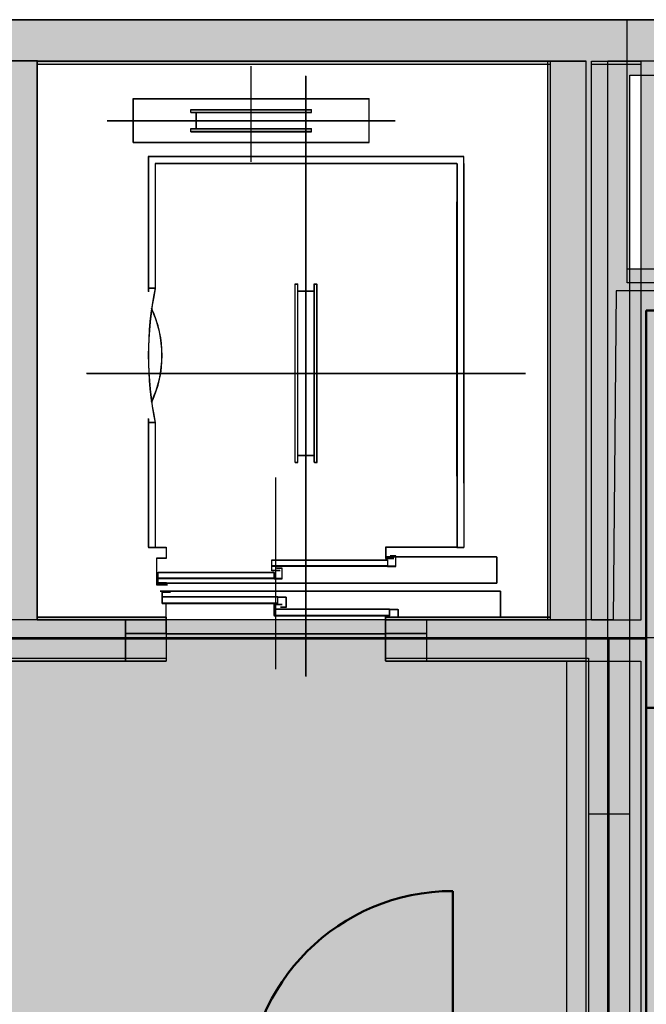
# Model space of a CAD drawing. Header units: metres. Extents: x -1 to 430, y -6 to 31.
# Tile 148 of 154: x 419.07 to 421.36, y 24.64 to 28.23. Entities that reach past the tile are written whole.
import ezdxf

# ---------------------------------------------------------------- set-up
doc = ezdxf.new("R2010")
doc.units = ezdxf.units.M
doc.linetypes.add('CONTINUA', pattern=[0])
for name, color, linetype, lineweight in [('3D P1 MURS EXISTENTS', 7, 'CONTINUA', 25), ('3D P2 MURS', 7, 'CONTINUA', 25), ('3D PA MURS', 7, 'CONTINUA', 25), ('3D PB MURS', 7, 'CONTINUA', 25), ('3D PB PILAR', 7, 'CONTINUA', 25), ('3D PS-1 MUR', 7, 'CONTINUA', 25), ('3D PS-2 MUR', 7, 'CONTINUA', 25), ('3D PS-2 MUR NOUS', 7, 'CONTINUA', 25), ('P1 CONSTRUÏDES REAL D´ACTUACIÓ', 7, 'CONTINUA', 25), ('P1 ESCALES 2D', 7, 'CONTINUA', 25), ('P2 CONSTRUÏDES REAL D´ACTUACIÓ', 7, 'CONTINUA', 25), ('P2 ESCALES 2D', 7, 'CONTINUA', 25), ('PA CONSTRUÏDES REAL', 7, 'CONTINUA', 25), ('PA ESCALES 2D', 7, 'CONTINUA', 25), ('PB CONSTRUÏDES REAL D´ACTUACIÓ', 7, 'CONTINUA', 25), ('PB ESCALES 2D', 7, 'CONTINUA', 25), ('PS-1 ESCALES 2D', 7, 'CONTINUA', 25), ('PS-2 CONSTRUÏDES REAL D´ACTUACIÓ', 7, 'CONTINUA', 25), ('PS-2 ESCALES 2D', 7, 'CONTINUA', 25)]:
    doc.layers.add(name, color=color, linetype=linetype, lineweight=lineweight)

msp = doc.modelspace()

# ---------------------------------------------------------------- hatches: boundary and pattern name
at = {"layer": '3D P1 MURS EXISTENTS', "linetype": 'CONTINUA', "lineweight": 18, "true_color": 0xa0a0a0, "transparency": 33554687}
for points in [[(426.8464, 28.2282), (401.2904, 28.2282), (401.2607, 28.0782), (426.8153, 28.0782)], [(419.137, 26.0395), (419.137, 28.0782), (418.987, 28.0782), (418.987, 26.0395)], [(421.157, 26.0395), (421.157, 28.0782), (421.007, 28.0782), (421.007, 26.0395)], [(421.507, 23.7407), (421.507, 28.0782), (421.337, 28.0782), (421.337, 23.7407)], [(418.507, 25.8895), (419.607, 25.8895), (419.607, 26.0395), (418.507, 26.0395)], [(420.407, 25.8895), (421.337, 25.8895), (421.337, 26.0395), (420.407, 26.0395)]]:
    msp.add_hatch(color=253, dxfattribs=at).paths.add_polyline_path(points)
at = {"layer": '3D P2 MURS', "linetype": 'CONTINUA', "lineweight": 18, "true_color": 0xa0a0a0, "transparency": 33554687}
for points in [[(426.8464, 28.2282), (401.2904, 28.2282), (401.2587, 28.0682), (415.7808, 28.0682), (415.7808, 28.0683), (415.9308, 28.0683), (415.9308, 28.0682), (426.8132, 28.0682)], [(419.137, 26.0395), (419.137, 28.0682), (418.987, 28.0682), (418.987, 26.0395)], [(421.157, 26.0395), (421.157, 28.0682), (421.007, 28.0682), (421.007, 26.0395)], [(421.507, 24.2048), (421.507, 28.0682), (421.337, 28.0682), (421.337, 24.2048)], [(418.657, 25.8895), (419.457, 25.8895), (419.457, 26.0395), (418.657, 26.0395)], [(420.557, 25.8895), (421.337, 25.8895), (421.337, 26.0395), (420.557, 26.0395)]]:
    msp.add_hatch(color=253, dxfattribs=at).paths.add_polyline_path(points)
at = {"layer": '3D PA MURS', "linetype": 'CONTINUA', "lineweight": 18, "true_color": 0xa0a0a0, "transparency": 33554687}
for points in [[(421.287, 28.2301), (416.9247, 28.2301), (416.9247, 28.0801), (421.287, 28.0801)], [(419.1374, 26.0396), (419.1374, 28.0801), (418.9874, 28.0801), (418.9874, 26.0396)], [(421.287, 27.2696), (421.287, 28.0801), (421.137, 28.0801), (421.137, 27.2696)], [(421.4799, 27.2696), (421.1367, 27.2696), (421.1367, 27.1696), (421.4799, 27.1696)], [(421.357, 24.1695), (421.357, 27.1696), (421.137, 27.1696), (421.137, 24.1695)], [(418.5069, 25.8896), (419.6069, 25.8896), (419.6069, 26.0396), (418.5069, 26.0396)], [(420.4069, 25.8896), (421.137, 25.8896), (421.137, 26.0396), (420.4069, 26.0396)]]:
    msp.add_hatch(color=253, dxfattribs=at).paths.add_polyline_path(points)
at = {"layer": '3D PB MURS', "linetype": 'CONTINUA', "lineweight": 18, "true_color": 0xa0a0a0, "transparency": 33554687}
for points in [[(421.2867, 28.2282), (407.2764, 28.2282), (407.2764, 28.0782), (408.7793, 28.0782), (408.7793, 28.0801), (408.8793, 28.0801), (408.8793, 28.0782), (421.2867, 28.0782)], [(419.137, 26.04), (419.137, 28.0782), (418.987, 28.0782), (418.987, 26.04)], [(421.2867, 27.3196), (421.2867, 28.0782), (421.1367, 28.0782), (421.1367, 27.3196)], [(426.6581, 27.3196), (421.1367, 27.3196), (421.1367, 27.1708), (421.3564, 27.1708), (421.3564, 27.1696), (426.627, 27.1696)], [(421.3564, 24.2035), (421.3564, 27.1708), (421.1364, 27.1708), (421.1364, 24.2035)], [(418.5064, 25.8908), (419.6064, 25.8908), (419.6064, 26.0408), (419.137, 26.0408), (419.137, 26.04), (418.987, 26.04), (418.987, 26.0408), (418.5064, 26.0408)], [(420.4064, 26.0408), (420.4064, 25.8908), (421.1364, 25.8908), (421.1364, 26.0408)]]:
    msp.add_hatch(color=253, dxfattribs=at).paths.add_polyline_path(points)
at = {"layer": '3D PS-1 MUR', "linetype": 'CONTINUA', "lineweight": 18, "true_color": 0xa0a0a0, "transparency": 33554687}
for points in [[(426.8459, 28.2297), (403.2586, 28.2297), (403.2586, 28.0797), (426.8148, 28.0797)], [(419.1374, 26.0407), (419.1374, 28.0797), (418.9874, 28.0797), (418.9874, 26.0407)], [(421.2167, 26.0407), (421.2167, 28.0797), (420.9967, 28.0797), (420.9967, 26.0407)], [(418.6559, 25.8907), (419.4584, 25.8907), (419.4584, 26.0407), (418.6559, 26.0407)], [(420.5565, 25.8907), (421.2167, 25.8907), (421.2167, 26.0407), (420.5565, 26.0407)], [(421.2167, 24.3007), (421.2167, 25.8907), (421.0667, 25.8907), (421.0667, 24.3007)]]:
    msp.add_hatch(color=253, dxfattribs=at).paths.add_polyline_path(points)
at = {"layer": '3D PS-2 MUR', "linetype": 'CONTINUA', "lineweight": 18, "true_color": 0xa0a0a0, "transparency": 33554687}
for points in [[(421.0064, 28.2283), (400.7785, 28.2283), (400.7785, 28.0783), (412.4664, 28.0783), (412.4664, 28.0801), (412.6164, 28.0801), (412.6164, 28.0783), (421.0064, 28.0783)], [(426.8439, 28.2282), (421.0064, 28.2282), (421.0064, 28.0282), (426.8025, 28.0282)], [(419.1374, 26.05), (419.1374, 28.0783), (418.9874, 28.0783), (418.9874, 26.05)], [(421.2964, 25.9), (421.2964, 28.0282), (421.0064, 28.0282), (421.0064, 25.9)], [(418.5064, 25.9), (419.6064, 25.9), (419.6064, 26.05), (418.5064, 26.05)], [(420.4064, 25.9), (421.0064, 25.9), (421.0064, 26.05), (420.4064, 26.05)], [(421.2964, 25.3307), (421.2964, 25.9), (421.1464, 25.9), (421.1464, 25.3307)]]:
    msp.add_hatch(color=253, dxfattribs=at).paths.add_polyline_path(points)
at = {"layer": '3D PS-2 MUR NOUS', "linetype": 'CONTINUA', "lineweight": 18, "transparency": 33554687}
msp.add_hatch(color=220, dxfattribs=at).paths.add_polyline_path([(421.2964, 24.4607), (421.2964, 25.3307), (421.1464, 25.3307), (421.1464, 24.4607)])
at = {"layer": 'P1 CONSTRUÏDES REAL D´ACTUACIÓ', "linetype": 'CONTINUA', "lineweight": 25, "true_color": 0x057044, "transparency": 33554687}
h = msp.add_hatch(color=116, dxfattribs=at)
h.paths.add_polyline_path([(421.4193, 25.975), (417.0052, 25.975), (417.0052, 28.2282), (410.7422, 28.2282), (410.7422, 28.0315), (408.9322, 28.0315), (408.9322, 27.6815), (406.0222, 27.6815), (406.0222, 27.8415), (405.6622, 27.8415), (405.6631, 28.0024), (404.3859, 28.0024), (404.3859, 28.2282), (400.7297, 28.2282), (397.681, 12.8406), (424.2907, 12.8406), (427.4796, 28.2282), (421.4193, 28.2282)])
h.paths.add_polyline_path([(416.467, 23.4895), (416.467, 22.1195), (415.6377, 22.1195), (414.1586, 21.5474), (413.399, 21.3696), (412.607, 21.3089), (411.1937, 20.8688), (410.3996, 20.8008), (409.6888, 21.2752), (409.6888, 22.1563), (409.3435, 22.4083), (408.4375, 22.9823), (407.6235, 23.3095), (407.6235, 24.1997), (410.8405, 24.1997), (410.8405, 24.2395), (417.4146, 24.2395), (417.4146, 23.4895)], flags=16)
h.paths.add_polyline_path([(406.1297, 24.2104), (406.1297, 23.476), (404.3723, 23.476), (404.3723, 24.2104)], flags=16)
at = {"layer": 'P2 CONSTRUÏDES REAL D´ACTUACIÓ', "linetype": 'CONTINUA', "lineweight": 25, "true_color": 0x057044, "transparency": 33554687}
h = msp.add_hatch(color=116, dxfattribs=at)
h.paths.add_polyline_path([(421.4193, 25.975), (417.0052, 25.975), (417.0052, 27.7274), (415.8448, 27.7274), (415.8448, 28.2282), (410.7422, 28.2282), (410.7422, 28.0315), (408.9322, 28.0315), (408.9322, 27.6815), (406.0222, 27.6815), (406.0222, 27.8415), (405.6622, 27.8415), (405.6631, 28.0024), (404.3859, 28.0024), (404.3859, 28.2282), (400.7297, 28.2282), (397.681, 12.8406), (424.2907, 12.8406), (427.4796, 28.2282), (421.4193, 28.2282)])
h.paths.add_polyline_path([(415.6377, 22.1195), (414.1586, 21.5474), (413.399, 21.3696), (412.607, 21.3089), (411.1937, 20.8688), (410.3996, 20.8008), (409.6888, 21.2752), (409.6888, 22.1563), (409.3435, 22.4083), (408.4375, 22.9823), (407.6235, 23.3095), (407.6235, 24.1997), (410.8405, 24.1997), (410.8405, 24.2395), (417.4146, 24.2395), (417.4146, 23.4895), (416.9678, 23.4895), (416.9678, 22.1195)], flags=16)
h.paths.add_polyline_path([(406.1297, 24.2104), (406.1297, 23.476), (404.3723, 23.476), (404.3723, 24.2104)], flags=16)
at = {"layer": 'PA CONSTRUÏDES REAL', "linetype": 'CONTINUA', "lineweight": 25, "transparency": 33554585}
h = msp.add_hatch(color=7, dxfattribs=at)
h.set_gradient(color1=(5, 112, 68), color2=(5, 112, 68), one_color=1, name='INVSPHERICAL')
h.paths.add_polyline_path([(416.9959, 28.2301), (408.8259, 28.2301), (408.8259, 27.7401), (405.7159, 27.7401), (405.7159, 28.2301), (401.3987, 28.2282), (401.4087, 23.5864), (404.4673, 23.5691), (404.4673, 24.2991), (410.0419, 24.2681), (410.0419, 22.0781), (406.8719, 22.0781), (406.8719, 17.4796), (405.6571, 17.4796), (405.657, 12.8406), (421.3098, 12.8406), (421.3098, 14.496), (421.357, 14.496), (421.357, 25.9701), (416.9959, 25.9701)], flags=0)
at = {"layer": 'PB CONSTRUÏDES REAL D´ACTUACIÓ', "linetype": 'CONTINUA', "lineweight": 25, "transparency": 33554585}
h = msp.add_hatch(color=7, dxfattribs=at)
h.set_gradient(color1=(5, 112, 68), color2=(5, 112, 68), one_color=1, name='INVSPHERICAL')
h.paths.add_polyline_path([(427.0726, 27.2446), (426.6426, 27.2446), (421.2472, 27.2408), (421.2364, 26.0408), (417.0014, 26.0408), (416.9976, 27.7386), (415.8542, 27.7386), (415.8542, 28.2208), (408.8273, 28.2208), (408.8273, 27.7843), (407.3211, 27.7843), (407.3211, 28.2208), (401.4064, 28.2208), (401.3979, 22.0852), (403.3079, 22.0852), (403.3075, 22.0208), (406.1395, 22.0208), (406.1344, 23.4771), (404.3844, 23.4771), (404.3844, 24.3171), (411.161, 24.2665), (411.161, 12.8406), (417.741, 12.8406), (417.741, 14.4665), (424.311, 14.4665), (426.3342, 24.229), (426.4272, 24.2096)], flags=0)
at = {"layer": 'PS-2 CONSTRUÏDES REAL D´ACTUACIÓ', "linetype": 'CONTINUA', "lineweight": 25, "transparency": 33554585}
h = msp.add_hatch(color=7, dxfattribs=at)
h.set_gradient(color1=(5, 112, 68), color2=(5, 112, 68), one_color=1, name='INVSPHERICAL')
h.paths.add_polyline_path([(415.9095, 28.2282), (400.8536, 28.2282), (400.8514, 25.0757), (410.6414, 25.0757), (410.6414, 24.2257), (421.2214, 24.2257), (421.2214, 25.9739), (415.9095, 25.9739)], flags=0)

# ---------------------------------------------------------------- linework, layer by layer
at = {"layer": '3D P1 MURS EXISTENTS', "color": 7, "linetype": 'CONTINUA', "lineweight": 25, "transparency": 33554687}
for p, q in [((426.8464, 28.2282), (401.2904, 28.2282)), ((419.137, 26.0395), (419.137, 28.0782)), ((419.137, 28.0782), (421.007, 28.0782)), ((421.007, 28.0782), (421.007, 26.0395)), ((421.157, 26.0395), (421.157, 28.0782)), ((421.157, 28.0782), (421.337, 28.0782)), ((421.337, 28.0782), (421.337, 26.0395)), ((419.607, 26.0395), (419.137, 26.0395)), ((419.607, 26.0395), (419.607, 25.8895)), ((420.407, 25.8895), (420.407, 26.0395)), ((421.007, 26.0395), (420.407, 26.0395)), ((421.337, 26.0395), (421.157, 26.0395)), ((418.507, 25.8895), (419.607, 25.8895)), ((420.407, 25.8895), (421.337, 25.8895)), ((421.337, 25.8895), (421.337, 24.3095))]:
    msp.add_line(p, q, dxfattribs=at)
at = {"layer": '3D P2 MURS', "color": 7, "linetype": 'CONTINUA', "lineweight": 25, "transparency": 33554687}
for p, q in [((426.8464, 28.2282), (401.2904, 28.2282)), ((419.137, 26.0395), (419.137, 28.0682)), ((419.137, 28.0682), (421.007, 28.0682)), ((421.007, 28.0682), (421.007, 26.0395)), ((421.157, 26.0395), (421.157, 28.0682)), ((421.157, 28.0682), (421.337, 28.0682)), ((421.337, 28.0682), (421.337, 26.0395)), ((419.457, 26.0395), (419.137, 26.0395)), ((419.457, 26.0395), (419.457, 25.8895)), ((420.557, 25.8895), (420.557, 26.0395)), ((421.007, 26.0395), (420.557, 26.0395)), ((421.337, 26.0395), (421.157, 26.0395)), ((418.657, 25.8895), (419.457, 25.8895)), ((420.557, 25.8895), (421.337, 25.8895)), ((421.337, 25.8895), (421.337, 24.3069))]:
    msp.add_line(p, q, dxfattribs=at)
at = {"layer": '3D PA MURS', "color": 7, "linetype": 'CONTINUA', "lineweight": 25, "transparency": 33554687}
for p, q in [((421.287, 28.2301), (416.9247, 28.2301)), ((421.287, 28.0801), (421.287, 28.2301)), ((418.9874, 28.0801), (419.1374, 28.0801)), ((419.1374, 28.0801), (418.9874, 28.0801)), ((419.1374, 28.0801), (421.137, 28.0801)), ((419.1374, 26.0396), (419.1374, 28.0801)), ((421.137, 28.0801), (421.137, 27.2696)), ((421.287, 27.2696), (421.287, 28.0801)), ((421.1367, 27.2696), (421.1367, 27.1696)), ((421.137, 27.2696), (421.1367, 27.2696)), ((421.4799, 27.2696), (421.287, 27.2696)), ((421.1367, 27.1696), (421.137, 27.1696)), ((421.137, 27.1696), (421.137, 26.0396)), ((421.357, 24.1695), (421.357, 27.1696)), ((421.357, 27.1696), (421.4799, 27.1696)), ((419.6069, 26.0396), (419.1374, 26.0396)), ((419.6069, 26.0396), (419.6069, 25.8896)), ((420.4069, 25.8896), (420.4069, 26.0396)), ((421.137, 26.0396), (420.4069, 26.0396)), ((421.137, 26.0396), (421.137, 25.8896)), ((418.5069, 25.8896), (419.6069, 25.8896)), ((420.4069, 25.8896), (421.137, 25.8896)), ((421.137, 25.8896), (421.137, 24.1695))]:
    msp.add_line(p, q, dxfattribs=at)
at = {"layer": '3D PB MURS', "color": 7, "linetype": 'CONTINUA', "lineweight": 25, "transparency": 33554687}
for p, q in [((421.2867, 28.2282), (407.2764, 28.2282)), ((421.2867, 28.0782), (421.2867, 28.2282)), ((419.137, 28.0782), (421.1367, 28.0782)), ((419.137, 26.0408), (419.137, 28.0782)), ((421.1367, 28.0782), (421.1367, 27.3196)), ((421.2867, 27.3196), (421.2867, 28.0782)), ((421.1367, 27.3196), (421.1367, 27.1708)), ((426.6581, 27.3196), (421.2867, 27.3196)), ((421.1367, 27.1708), (421.1364, 27.1708)), ((421.1364, 27.1708), (421.1364, 26.0408)), ((421.3564, 27.1696), (426.627, 27.1696)), ((421.3564, 24.2035), (421.3564, 27.1696)), ((419.6064, 26.0408), (419.137, 26.0408)), ((419.6064, 26.0408), (419.6064, 25.8908)), ((420.4064, 25.8908), (420.4064, 26.0408)), ((421.1364, 26.0408), (420.4064, 26.0408)), ((418.5064, 25.8908), (419.6064, 25.8908)), ((420.4064, 25.8908), (421.1364, 25.8908)), ((421.1364, 25.8908), (421.1364, 24.2035))]:
    msp.add_line(p, q, dxfattribs=at)
at = {"layer": '3D PB PILAR', "color": 202, "linetype": 'CONTINUA', "lineweight": 50, "transparency": 33554687}
for p, q in [((422.5363, 27.1696), (421.3564, 27.1696)), ((421.3564, 27.1696), (421.3567, 25.7195)), ((422.5366, 25.7195), (421.3567, 25.7195)), ((421.3567, 25.7195), (421.3567, 24.0697)), ((421.3567, 25.7195), (422.5366, 25.7195))]:
    msp.add_line(p, q, dxfattribs=at)
at = {"layer": '3D PB PILAR', "color": 7, "linetype": 'CONTINUA', "lineweight": 25, "transparency": 33554687}
for p, q in [((422.5363, 27.1696), (421.3564, 27.1696)), ((421.3564, 27.1696), (421.3567, 24.0697))]:
    msp.add_line(p, q, dxfattribs=at)
at = {"layer": '3D PS-1 MUR', "color": 7, "linetype": 'CONTINUA', "lineweight": 25, "transparency": 33554687}
for p, q in [((426.8459, 28.2297), (403.2586, 28.2297)), ((419.1374, 26.0407), (419.1374, 28.0797)), ((419.1374, 28.0797), (420.9967, 28.0797)), ((420.9967, 28.0797), (420.9967, 26.0407)), ((421.2167, 28.0797), (426.8148, 28.0797)), ((421.2167, 26.0407), (421.2167, 28.0797)), ((419.4584, 26.0407), (419.1374, 26.0407)), ((419.4584, 26.0407), (419.4584, 25.8907)), ((420.5565, 25.8907), (420.5565, 26.0407)), ((420.9967, 26.0407), (420.5565, 26.0407)), ((421.2167, 25.8907), (421.2167, 26.0407)), ((418.6559, 25.8907), (419.4584, 25.8907)), ((420.5565, 25.8907), (421.0667, 25.8907)), ((421.0667, 25.8907), (421.0667, 24.3007)), ((421.2167, 24.3007), (421.2167, 25.8907))]:
    msp.add_line(p, q, dxfattribs=at)
at = {"layer": '3D PS-1 MUR', "color": 202, "linetype": 'CONTINUA', "lineweight": 50, "transparency": 33554687}
msp.add_line((420.6514, 24.3007), (420.6514, 25.0507), dxfattribs=at)
msp.add_arc((420.6514, 24.3007), 0.75, 90, 180, dxfattribs=at)
at = {"layer": '3D PS-2 MUR', "color": 7, "linetype": 'CONTINUA', "lineweight": 25, "transparency": 33554687}
for p, q in [((427.4771, 28.2282), (396.6664, 28.2282)), ((421.0064, 28.2283), (400.7785, 28.2283)), ((421.0064, 28.2282), (421.0064, 28.2283)), ((426.8439, 28.2282), (421.0064, 28.2282)), ((419.1374, 26.05), (419.1374, 28.0783)), ((419.1374, 28.0783), (421.0064, 28.0783)), ((421.0064, 28.0783), (421.0064, 28.0282)), ((421.0064, 28.0282), (421.0064, 26.05)), ((421.2964, 28.0282), (426.8025, 28.0282)), ((421.2964, 25.9), (421.2964, 28.0282)), ((419.6064, 26.05), (419.1374, 26.05)), ((419.6064, 26.05), (419.6064, 25.9)), ((420.4064, 25.9), (420.4064, 26.05)), ((421.0064, 26.05), (420.4064, 26.05)), ((418.5064, 25.9), (419.6064, 25.9)), ((420.4064, 25.9), (421.0064, 25.9)), ((421.0064, 25.9), (421.1464, 25.9)), ((421.1464, 25.9), (421.1464, 25.3307)), ((421.2964, 25.3307), (421.2964, 25.9)), ((421.2964, 25.3307), (421.1464, 25.3307))]:
    msp.add_line(p, q, dxfattribs=at)
at = {"layer": '3D PS-2 MUR NOUS', "color": 7, "linetype": 'CONTINUA', "lineweight": 25, "transparency": 33554687}
for p, q in [((421.2964, 25.3307), (421.1464, 25.3307)), ((421.1464, 25.3307), (421.1464, 24.4607)), ((421.2964, 24.4607), (421.2964, 25.3307))]:
    msp.add_line(p, q, dxfattribs=at)
at = {"layer": 'P1 CONSTRUÏDES REAL D´ACTUACIÓ', "color": 7, "linetype": 'CONTINUA', "lineweight": 25, "transparency": 33554687}
msp.add_line((421.4193, 25.975), (417.0052, 25.975), dxfattribs=at)
at = {"layer": 'P1 ESCALES 2D', "color": 7, "lineweight": 25, "transparency": 33554687}
for p, q in [((419.917, 27.7115), (419.917, 28.0595)), ((420.117, 25.8335), (420.117, 28.0245)), ((419.487, 27.9415), (420.347, 27.9415)), ((419.487, 27.7815), (419.487, 27.9415)), ((420.347, 27.7815), (420.347, 27.9415)), ((419.697, 27.8915), (419.697, 27.9015)), ((419.697, 27.9015), (420.137, 27.9015)), ((419.697, 27.8915), (420.137, 27.8915)), ((419.717, 27.8315), (419.717, 27.8915)), ((420.117, 27.8315), (420.117, 27.8915)), ((420.137, 27.8915), (420.137, 27.9015)), ((419.392, 27.8615), (420.442, 27.8615)), ((419.697, 27.8315), (420.137, 27.8315)), ((419.697, 27.8215), (419.697, 27.8315)), ((419.697, 27.8215), (420.137, 27.8215)), ((420.137, 27.8215), (420.137, 27.8315)), ((419.487, 27.7815), (420.347, 27.7815)), ((419.542, 27.7295), (419.542, 27.2375)), ((420.692, 27.7295), (419.542, 27.7295)), ((419.567, 27.7045), (419.567, 27.2495)), ((420.667, 27.7045), (419.567, 27.7045)), ((420.667, 27.7045), (420.667, 26.3045)), ((420.692, 26.5395), (420.692, 27.7295)), ((420.692, 27.7045), (420.692, 26.3045)), ((420.667, 26.5645), (420.667, 27.5645)), ((419.567, 27.2495), (419.542, 27.2495)), ((420.077, 26.6145), (420.077, 27.2645)), ((420.077, 27.2645), (420.087, 27.2645)), ((420.087, 26.6145), (420.087, 27.2645)), ((420.087, 27.2395), (420.147, 27.2395)), ((420.147, 26.6145), (420.147, 27.2645)), ((420.147, 27.2645), (420.157, 27.2645)), ((420.157, 26.6145), (420.157, 27.2645)), ((419.317, 26.9395), (420.917, 26.9395)), ((419.542, 26.7735), (419.542, 26.3045)), ((419.567, 26.7595), (419.542, 26.7595)), ((419.567, 26.7595), (419.567, 26.3045)), ((420.087, 26.6395), (420.147, 26.6395)), ((420.077, 26.6145), (420.087, 26.6145)), ((420.147, 26.6145), (420.157, 26.6145)), ((420.007, 25.8605), (420.007, 26.5585)), ((419.542, 26.3045), (419.607, 26.3045)), ((420.667, 26.3045), (420.692, 26.3045)), ((420.812, 26.2685), (420.407, 26.2685)), ((420.812, 26.2685), (420.812, 26.1745)), ((420.414, 26.2355), (419.992, 26.2355)), ((420, 26.1905), (419.578, 26.1905)), ((419.572, 26.1745), (420.812, 26.1745)), ((420.014, 26.1225), (419.592, 26.1225)), ((419.607, 26.0495), (419.607, 26.1005)), ((420.422, 26.0775), (420, 26.0775)), ((419.607, 25.9895), (420.407, 25.9895))]:
    msp.add_line(p, q, dxfattribs=at)
for points in [[(419.567, 26.3045), (419.607, 26.3045), (419.607, 26.2635), (419.572, 26.2635), (419.572, 26.1675), (419.612, 26.1675)], [(420.667, 26.3045), (420.407, 26.3045), (420.407, 26.2635), (420.437, 26.2635)], [(420.022, 26.2185), (419.992, 26.2185), (419.992, 26.2575), (420.414, 26.2575), (420.414, 26.2355), (420.444, 26.2355), (420.444, 26.2725), (420.424, 26.2725)], [(419.608, 26.1735), (419.578, 26.1735), (419.578, 26.2125), (420, 26.2125), (420, 26.1905), (420.03, 26.1905), (420.03, 26.2275), (420.01, 26.2275)], [(419.585, 26.1445), (420.825, 26.1445), (420.825, 26.0495)], [(419.622, 26.1395), (419.592, 26.1395), (419.592, 26.1005), (420.014, 26.1005), (420.014, 26.1225), (420.044, 26.1225), (420.044, 26.0855), (420.024, 26.0855)], [(420.03, 26.0945), (420, 26.0945), (420, 26.0555), (420.422, 26.0555), (420.422, 26.0775), (420.452, 26.0775), (420.452, 26.0495)]]:
    msp.add_lwpolyline(points, dxfattribs=at)
for centre, radius, start, end in [((420.755, 27.0045), 1.213, 168.3473, 191.6527), ((419.193, 27.0045), 0.399, 334.7815, 25.2185)]:
    msp.add_arc(centre, radius, start, end, dxfattribs=at)
at = {"layer": 'P2 CONSTRUÏDES REAL D´ACTUACIÓ', "color": 7, "linetype": 'CONTINUA', "lineweight": 25, "transparency": 33554687}
msp.add_line((421.4193, 25.975), (417.0052, 25.975), dxfattribs=at)
at = {"layer": 'P2 ESCALES 2D', "color": 7, "lineweight": 25, "transparency": 33554687}
for p, q in [((419.917, 27.7115), (419.917, 28.0595)), ((420.117, 25.8335), (420.117, 28.0245)), ((419.487, 27.9415), (420.347, 27.9415)), ((419.487, 27.7815), (419.487, 27.9415)), ((420.347, 27.7815), (420.347, 27.9415)), ((419.697, 27.8915), (419.697, 27.9015)), ((419.697, 27.9015), (420.137, 27.9015)), ((419.697, 27.8915), (420.137, 27.8915)), ((419.717, 27.8315), (419.717, 27.8915)), ((420.117, 27.8315), (420.117, 27.8915)), ((420.137, 27.8915), (420.137, 27.9015)), ((419.392, 27.8615), (420.442, 27.8615)), ((419.697, 27.8315), (420.137, 27.8315)), ((419.697, 27.8215), (419.697, 27.8315)), ((419.697, 27.8215), (420.137, 27.8215)), ((420.137, 27.8215), (420.137, 27.8315)), ((419.487, 27.7815), (420.347, 27.7815)), ((419.542, 27.7295), (419.542, 27.2375)), ((420.692, 27.7295), (419.542, 27.7295)), ((419.567, 27.7045), (419.567, 27.2495)), ((420.667, 27.7045), (419.567, 27.7045)), ((420.667, 27.7045), (420.667, 26.3045)), ((420.692, 26.5395), (420.692, 27.7295)), ((420.692, 27.7045), (420.692, 26.3045)), ((420.667, 26.5645), (420.667, 27.5645)), ((419.567, 27.2495), (419.542, 27.2495)), ((420.077, 26.6145), (420.077, 27.2645)), ((420.077, 27.2645), (420.087, 27.2645)), ((420.087, 26.6145), (420.087, 27.2645)), ((420.087, 27.2395), (420.147, 27.2395)), ((420.147, 26.6145), (420.147, 27.2645)), ((420.147, 27.2645), (420.157, 27.2645)), ((420.157, 26.6145), (420.157, 27.2645)), ((419.317, 26.9395), (420.917, 26.9395)), ((419.542, 26.7735), (419.542, 26.3045)), ((419.567, 26.7595), (419.542, 26.7595)), ((419.567, 26.7595), (419.567, 26.3045)), ((420.087, 26.6395), (420.147, 26.6395)), ((420.077, 26.6145), (420.087, 26.6145)), ((420.147, 26.6145), (420.157, 26.6145)), ((420.007, 25.8605), (420.007, 26.5585)), ((419.542, 26.3045), (419.607, 26.3045)), ((420.667, 26.3045), (420.692, 26.3045)), ((420.812, 26.2685), (420.407, 26.2685)), ((420.812, 26.2685), (420.812, 26.1745)), ((420.414, 26.2355), (419.992, 26.2355)), ((420, 26.1905), (419.578, 26.1905)), ((419.572, 26.1745), (420.812, 26.1745)), ((420.014, 26.1225), (419.592, 26.1225)), ((419.607, 26.0495), (419.607, 26.1005)), ((419.137, 26.0495), (419.607, 26.0495)), ((419.607, 25.9895), (419.607, 26.0495)), ((420.422, 26.0775), (420, 26.0775)), ((420.407, 26.0495), (421.007, 26.0495)), ((420.407, 25.9895), (420.407, 26.0495)), ((419.607, 25.9895), (419.457, 25.9895)), ((419.607, 25.9895), (420.407, 25.9895)), ((420.557, 25.9895), (420.407, 25.9895))]:
    msp.add_line(p, q, dxfattribs=at)
for points in [[(419.567, 26.3045), (419.607, 26.3045), (419.607, 26.2635), (419.572, 26.2635), (419.572, 26.1675), (419.612, 26.1675)], [(420.667, 26.3045), (420.407, 26.3045), (420.407, 26.2635), (420.437, 26.2635)], [(420.022, 26.2185), (419.992, 26.2185), (419.992, 26.2575), (420.414, 26.2575), (420.414, 26.2355), (420.444, 26.2355), (420.444, 26.2725), (420.424, 26.2725)], [(419.608, 26.1735), (419.578, 26.1735), (419.578, 26.2125), (420, 26.2125), (420, 26.1905), (420.03, 26.1905), (420.03, 26.2275), (420.01, 26.2275)], [(419.585, 26.1445), (420.825, 26.1445), (420.825, 26.0495)], [(419.622, 26.1395), (419.592, 26.1395), (419.592, 26.1005), (420.014, 26.1005), (420.014, 26.1225), (420.044, 26.1225), (420.044, 26.0855), (420.024, 26.0855)], [(420.03, 26.0945), (420, 26.0945), (420, 26.0555), (420.422, 26.0555), (420.422, 26.0775), (420.452, 26.0775), (420.452, 26.0495)]]:
    msp.add_lwpolyline(points, dxfattribs=at)
for centre, radius, start, end in [((420.755, 27.0045), 1.213, 168.3473, 191.6527), ((419.193, 27.0045), 0.399, 334.7815, 25.2185)]:
    msp.add_arc(centre, radius, start, end, dxfattribs=at)
at = {"layer": 'PA CONSTRUÏDES REAL', "color": 7, "linetype": 'CONTINUA', "lineweight": 25, "transparency": 33554687}
for p, q in [((421.357, 25.9701), (416.9959, 25.9701)), ((421.357, 14.496), (421.357, 25.9701))]:
    msp.add_line(p, q, dxfattribs=at)
at = {"layer": 'PA ESCALES 2D', "color": 7, "linetype": 'CONTINUA', "lineweight": 25, "transparency": 33554687}
for p, q in [((419.9169, 27.7116), (419.9169, 28.0596)), ((420.1169, 25.8336), (420.1169, 28.0246)), ((419.4869, 27.9416), (420.3469, 27.9416)), ((419.4869, 27.7816), (419.4869, 27.9416)), ((420.3469, 27.7816), (420.3469, 27.9416)), ((419.6969, 27.8916), (419.6969, 27.9016)), ((419.6969, 27.9016), (420.1369, 27.9016)), ((419.6969, 27.8916), (420.1369, 27.8916)), ((419.7169, 27.8316), (419.7169, 27.8916)), ((420.1169, 27.8316), (420.1169, 27.8916)), ((420.1369, 27.8916), (420.1369, 27.9016)), ((419.3919, 27.8616), (420.4419, 27.8616)), ((419.6969, 27.8316), (420.1369, 27.8316)), ((419.6969, 27.8216), (419.6969, 27.8316)), ((419.6969, 27.8216), (420.1369, 27.8216)), ((420.1369, 27.8216), (420.1369, 27.8316)), ((419.4869, 27.7816), (420.3469, 27.7816)), ((419.5419, 27.7296), (419.5419, 27.2376)), ((420.6919, 27.7296), (419.5419, 27.7296)), ((419.5669, 27.7046), (419.5669, 27.2496)), ((420.6669, 27.7046), (419.5669, 27.7046)), ((420.6919, 26.5396), (420.6919, 27.7296)), ((420.6669, 26.5646), (420.6669, 27.5646)), ((419.5669, 27.2496), (419.5419, 27.2496)), ((420.0769, 26.6146), (420.0769, 27.2646)), ((420.0769, 27.2646), (420.0869, 27.2646)), ((420.0869, 26.6146), (420.0869, 27.2646)), ((420.0869, 27.2396), (420.1469, 27.2396)), ((420.1469, 26.6146), (420.1469, 27.2646)), ((420.1469, 27.2646), (420.1569, 27.2646)), ((420.1569, 26.6146), (420.1569, 27.2646)), ((419.3169, 26.9396), (420.9169, 26.9396)), ((419.5419, 26.7736), (419.5419, 26.3046)), ((419.5669, 26.7596), (419.5419, 26.7596)), ((419.5669, 26.7596), (419.5669, 26.3046)), ((420.0869, 26.6396), (420.1469, 26.6396)), ((420.0769, 26.6146), (420.0869, 26.6146)), ((420.1469, 26.6146), (420.1569, 26.6146)), ((420.0069, 25.8606), (420.0069, 26.5586)), ((419.5419, 26.3046), (419.6069, 26.3046)), ((420.6669, 26.3046), (420.6919, 26.3046)), ((420.8119, 26.2686), (420.4069, 26.2686)), ((420.8119, 26.2686), (420.8119, 26.1746)), ((420.4139, 26.2356), (419.9919, 26.2356)), ((419.9999, 26.1906), (419.5779, 26.1906)), ((419.5719, 26.1746), (420.8119, 26.1746)), ((420.0139, 26.1226), (419.5919, 26.1226)), ((420.4219, 26.0776), (419.9999, 26.0776)), ((419.6069, 25.9896), (420.4069, 25.9896))]:
    msp.add_line(p, q, dxfattribs=at)
for points in [[(419.5669, 26.3046), (419.6069, 26.3046), (419.6069, 26.2636), (419.5719, 26.2636), (419.5719, 26.1676), (419.6119, 26.1676)], [(420.6669, 26.3046), (420.4069, 26.3046), (420.4069, 26.2636), (420.4369, 26.2636)], [(420.0219, 26.2186), (419.9919, 26.2186), (419.9919, 26.2576), (420.4139, 26.2576), (420.4139, 26.2356), (420.4439, 26.2356), (420.4439, 26.2726), (420.4239, 26.2726)], [(419.6079, 26.1736), (419.5779, 26.1736), (419.5779, 26.2126), (419.9999, 26.2126), (419.9999, 26.1906), (420.0299, 26.1906), (420.0299, 26.2276), (420.0099, 26.2276)], [(419.5849, 26.1446), (420.8249, 26.1446), (420.8249, 26.0496)], [(419.6219, 26.1396), (419.5919, 26.1396), (419.5919, 26.1006), (420.0139, 26.1006), (420.0139, 26.1226), (420.0439, 26.1226), (420.0439, 26.0856), (420.0239, 26.0856)], [(420.0299, 26.0946), (419.9999, 26.0946), (419.9999, 26.0556), (420.4219, 26.0556), (420.4219, 26.0776), (420.4519, 26.0776), (420.4519, 26.0496)]]:
    msp.add_lwpolyline(points, dxfattribs=at)
for centre, radius, start, end in [((420.7549, 27.0046), 1.213, 168.3473, 191.6527), ((419.1929, 27.0046), 0.399, 334.7815, 25.2185)]:
    msp.add_arc(centre, radius, start, end, dxfattribs=at)
at = {"layer": 'PB CONSTRUÏDES REAL D´ACTUACIÓ', "color": 7, "linetype": 'CONTINUA', "lineweight": 25, "transparency": 33554687}
for p, q in [((421.2472, 27.2408), (421.2364, 26.0408)), ((426.6426, 27.2446), (421.2472, 27.2408)), ((421.2364, 26.0408), (417.0014, 26.0408))]:
    msp.add_line(p, q, dxfattribs=at)
at = {"layer": 'PB ESCALES 2D', "color": 7, "linetype": 'CONTINUA', "lineweight": 25, "transparency": 33554687}
for p, q in [((419.9164, 27.7128), (419.9164, 28.0608)), ((420.1164, 25.8348), (420.1164, 28.0258)), ((419.4864, 27.9428), (420.3464, 27.9428)), ((419.4864, 27.7828), (419.4864, 27.9428)), ((420.3464, 27.7828), (420.3464, 27.9428)), ((419.6964, 27.8928), (419.6964, 27.9028)), ((419.6964, 27.9028), (420.1364, 27.9028)), ((419.6964, 27.8928), (420.1364, 27.8928)), ((419.7164, 27.8328), (419.7164, 27.8928)), ((420.1164, 27.8328), (420.1164, 27.8928)), ((420.1364, 27.8928), (420.1364, 27.9028)), ((419.3914, 27.8628), (420.4414, 27.8628)), ((419.6964, 27.8328), (420.1364, 27.8328)), ((419.6964, 27.8228), (419.6964, 27.8328)), ((419.6964, 27.8228), (420.1364, 27.8228)), ((420.1364, 27.8228), (420.1364, 27.8328)), ((419.4864, 27.7828), (420.3464, 27.7828)), ((419.5414, 27.7308), (419.5414, 27.2388)), ((420.6914, 27.7308), (419.5414, 27.7308)), ((419.5664, 27.7058), (419.5664, 27.2508)), ((420.6664, 27.7058), (419.5664, 27.7058)), ((420.6664, 27.7058), (420.6664, 26.3058)), ((420.6914, 26.5408), (420.6914, 27.7308)), ((420.6914, 27.7058), (420.6914, 26.3058)), ((420.6664, 26.5658), (420.6664, 27.5658)), ((419.5664, 27.2508), (419.5414, 27.2508)), ((420.0764, 26.6158), (420.0764, 27.2658)), ((420.0764, 27.2658), (420.0864, 27.2658)), ((420.0864, 26.6158), (420.0864, 27.2658)), ((420.0864, 27.2408), (420.1464, 27.2408)), ((420.1464, 26.6158), (420.1464, 27.2658)), ((420.1464, 27.2658), (420.1564, 27.2658)), ((420.1564, 26.6158), (420.1564, 27.2658)), ((419.3164, 26.9408), (420.9164, 26.9408)), ((419.5414, 26.7748), (419.5414, 26.3058)), ((419.5664, 26.7608), (419.5414, 26.7608)), ((419.5664, 26.7608), (419.5664, 26.3058)), ((420.0864, 26.6408), (420.1464, 26.6408)), ((420.0764, 26.6158), (420.0864, 26.6158)), ((420.1464, 26.6158), (420.1564, 26.6158)), ((420.0064, 25.8618), (420.0064, 26.5598)), ((419.5414, 26.3058), (419.6064, 26.3058)), ((420.6664, 26.3058), (420.6914, 26.3058)), ((420.8114, 26.2698), (420.4064, 26.2698)), ((420.8114, 26.2698), (420.8114, 26.1758)), ((420.4134, 26.2368), (419.9914, 26.2368)), ((419.9994, 26.1918), (419.5774, 26.1918)), ((419.5714, 26.1758), (420.8114, 26.1758)), ((420.0134, 26.1238), (419.5914, 26.1238)), ((419.6064, 26.0508), (419.6064, 26.1018)), ((419.6064, 25.9908), (419.6064, 26.0508)), ((420.4214, 26.0788), (419.9994, 26.0788)), ((420.4064, 26.0508), (420.4064, 25.9908)), ((419.6064, 25.9908), (420.4064, 25.9908)), ((421.3564, 25.7208), (422.4864, 25.7208))]:
    msp.add_line(p, q, dxfattribs=at)
for points in [[(419.5664, 26.3058), (419.6064, 26.3058), (419.6064, 26.2648), (419.5714, 26.2648), (419.5714, 26.1688), (419.6114, 26.1688)], [(420.6664, 26.3058), (420.4064, 26.3058), (420.4064, 26.2648), (420.4364, 26.2648)], [(420.0214, 26.2198), (419.9914, 26.2198), (419.9914, 26.2588), (420.4134, 26.2588), (420.4134, 26.2368), (420.4434, 26.2368), (420.4434, 26.2738), (420.4234, 26.2738)], [(419.6074, 26.1748), (419.5774, 26.1748), (419.5774, 26.2138), (419.9994, 26.2138), (419.9994, 26.1918), (420.0294, 26.1918), (420.0294, 26.2288), (420.0094, 26.2288)], [(419.5844, 26.1458), (420.8244, 26.1458), (420.8244, 26.0508)], [(419.6214, 26.1408), (419.5914, 26.1408), (419.5914, 26.1018), (420.0134, 26.1018), (420.0134, 26.1238), (420.0434, 26.1238), (420.0434, 26.0868), (420.0234, 26.0868)], [(420.0294, 26.0958), (419.9994, 26.0958), (419.9994, 26.0568), (420.4214, 26.0568), (420.4214, 26.0788), (420.4514, 26.0788), (420.4514, 26.0508)]]:
    msp.add_lwpolyline(points, dxfattribs=at)
for centre, radius, start, end in [((420.7544, 27.0058), 1.213, 168.3473, 191.6527), ((419.1925, 27.0058), 0.399, 334.7815, 25.2185)]:
    msp.add_arc(centre, radius, start, end, dxfattribs=at)
at = {"layer": 'PS-1 ESCALES 2D', "color": 7, "lineweight": 25, "transparency": 33554687}
for p, q in [((419.9164, 27.7127), (419.9164, 28.0607)), ((420.1164, 25.8347), (420.1164, 28.0257)), ((419.4864, 27.9427), (420.3464, 27.9427)), ((419.4864, 27.7827), (419.4864, 27.9427)), ((420.3464, 27.7827), (420.3464, 27.9427)), ((419.6964, 27.8927), (419.6964, 27.9027)), ((419.6964, 27.9027), (420.1364, 27.9027)), ((419.6964, 27.8927), (420.1364, 27.8927)), ((419.7164, 27.8327), (419.7164, 27.8927)), ((420.1164, 27.8327), (420.1164, 27.8927)), ((420.1364, 27.8927), (420.1364, 27.9027)), ((419.3914, 27.8627), (420.4414, 27.8627)), ((419.6964, 27.8327), (420.1364, 27.8327)), ((419.6964, 27.8227), (419.6964, 27.8327)), ((419.6964, 27.8227), (420.1364, 27.8227)), ((420.1364, 27.8227), (420.1364, 27.8327)), ((419.4864, 27.7827), (420.3464, 27.7827)), ((419.5414, 27.7307), (419.5414, 27.2387)), ((420.6914, 27.7307), (419.5414, 27.7307)), ((419.5664, 27.7057), (419.5664, 27.2507)), ((420.6664, 27.7057), (419.5664, 27.7057)), ((420.6664, 27.7057), (420.6664, 26.3057)), ((420.6914, 26.5407), (420.6914, 27.7307)), ((420.6914, 27.7057), (420.6914, 26.3057)), ((420.6664, 26.5657), (420.6664, 27.5657)), ((419.5664, 27.2507), (419.5414, 27.2507)), ((420.0764, 26.6157), (420.0764, 27.2657)), ((420.0764, 27.2657), (420.0864, 27.2657)), ((420.0864, 26.6157), (420.0864, 27.2657)), ((420.0864, 27.2407), (420.1464, 27.2407)), ((420.1464, 26.6157), (420.1464, 27.2657)), ((420.1464, 27.2657), (420.1564, 27.2657)), ((420.1564, 26.6157), (420.1564, 27.2657)), ((419.3164, 26.9407), (420.9164, 26.9407)), ((419.5414, 26.7747), (419.5414, 26.3057)), ((419.5664, 26.7607), (419.5414, 26.7607)), ((419.5664, 26.7607), (419.5664, 26.3057)), ((420.0864, 26.6407), (420.1464, 26.6407)), ((420.0764, 26.6157), (420.0864, 26.6157)), ((420.1464, 26.6157), (420.1564, 26.6157)), ((420.0064, 25.8617), (420.0064, 26.5597)), ((419.5414, 26.3057), (419.6064, 26.3057)), ((420.6664, 26.3057), (420.6914, 26.3057)), ((420.8114, 26.2697), (420.4064, 26.2697)), ((420.8114, 26.2697), (420.8114, 26.1757)), ((420.4134, 26.2367), (419.9914, 26.2367)), ((419.9994, 26.1917), (419.5774, 26.1917)), ((419.5714, 26.1757), (420.8114, 26.1757)), ((420.0134, 26.1237), (419.5914, 26.1237)), ((419.6064, 26.0507), (419.6064, 26.1017)), ((419.6064, 25.9907), (419.6064, 26.0507)), ((420.4214, 26.0787), (419.9994, 26.0787)), ((420.4064, 25.9907), (420.4064, 26.0507)), ((419.6064, 25.9907), (419.4564, 25.9907)), ((419.6064, 25.9907), (420.4064, 25.9907)), ((420.5564, 25.9907), (420.4064, 25.9907))]:
    msp.add_line(p, q, dxfattribs=at)
for points in [[(419.5664, 26.3057), (419.6064, 26.3057), (419.6064, 26.2647), (419.5714, 26.2647), (419.5714, 26.1687), (419.6114, 26.1687)], [(420.6664, 26.3057), (420.4064, 26.3057), (420.4064, 26.2647), (420.4364, 26.2647)], [(420.0214, 26.2197), (419.9914, 26.2197), (419.9914, 26.2587), (420.4134, 26.2587), (420.4134, 26.2367), (420.4434, 26.2367), (420.4434, 26.2737), (420.4234, 26.2737)], [(419.6074, 26.1747), (419.5774, 26.1747), (419.5774, 26.2137), (419.9994, 26.2137), (419.9994, 26.1917), (420.0294, 26.1917), (420.0294, 26.2287), (420.0094, 26.2287)], [(419.5844, 26.1457), (420.8244, 26.1457), (420.8244, 26.0507)], [(419.6214, 26.1407), (419.5914, 26.1407), (419.5914, 26.1017), (420.0134, 26.1017), (420.0134, 26.1237), (420.0434, 26.1237), (420.0434, 26.0867), (420.0234, 26.0867)], [(420.0294, 26.0957), (419.9994, 26.0957), (419.9994, 26.0567), (420.4214, 26.0567), (420.4214, 26.0787), (420.4514, 26.0787), (420.4514, 26.0507)]]:
    msp.add_lwpolyline(points, dxfattribs=at)
for centre, radius, start, end in [((420.7544, 27.0057), 1.213, 168.3473, 191.6527), ((419.1925, 27.0057), 0.399, 334.7815, 25.2185)]:
    msp.add_arc(centre, radius, start, end, dxfattribs=at)
at = {"layer": 'PS-2 CONSTRUÏDES REAL D´ACTUACIÓ', "color": 7, "linetype": 'CONTINUA', "lineweight": 25, "transparency": 33554687}
for p, q in [((421.2214, 25.9739), (415.9095, 25.9739)), ((421.2214, 24.2257), (421.2214, 25.9739))]:
    msp.add_line(p, q, dxfattribs=at)
at = {"layer": 'PS-2 ESCALES 2D', "color": 7, "linetype": 'CONTINUA', "lineweight": 25, "transparency": 33554687}
for p, q in [((419.9164, 27.7127), (419.9164, 28.0607)), ((420.1164, 25.8347), (420.1164, 28.0257)), ((419.4864, 27.9427), (420.3464, 27.9427)), ((419.4864, 27.7827), (419.4864, 27.9427)), ((420.3464, 27.7827), (420.3464, 27.9427)), ((419.6964, 27.8927), (419.6964, 27.9027)), ((419.6964, 27.9027), (420.1364, 27.9027)), ((419.6964, 27.8927), (420.1364, 27.8927)), ((419.7164, 27.8327), (419.7164, 27.8927)), ((420.1164, 27.8327), (420.1164, 27.8927)), ((420.1364, 27.8927), (420.1364, 27.9027)), ((419.3914, 27.8627), (420.4414, 27.8627)), ((419.6964, 27.8327), (420.1364, 27.8327)), ((419.6964, 27.8227), (419.6964, 27.8327)), ((419.6964, 27.8227), (420.1364, 27.8227)), ((420.1364, 27.8227), (420.1364, 27.8327)), ((419.4864, 27.7827), (420.3464, 27.7827)), ((419.5414, 27.7307), (419.5414, 27.2387)), ((420.6914, 27.7307), (419.5414, 27.7307)), ((419.5664, 27.7057), (419.5664, 27.2507)), ((420.6664, 27.7057), (419.5664, 27.7057)), ((420.6664, 27.7057), (420.6664, 26.3057)), ((420.6914, 26.5407), (420.6914, 27.7307)), ((420.6914, 27.7057), (420.6914, 26.3057)), ((420.6664, 26.5657), (420.6664, 27.5657)), ((419.5664, 27.2507), (419.5414, 27.2507)), ((420.0764, 26.6157), (420.0764, 27.2657)), ((420.0764, 27.2657), (420.0864, 27.2657)), ((420.0864, 26.6157), (420.0864, 27.2657)), ((420.0864, 27.2407), (420.1464, 27.2407)), ((420.1464, 26.6157), (420.1464, 27.2657)), ((420.1464, 27.2657), (420.1564, 27.2657)), ((420.1564, 26.6157), (420.1564, 27.2657)), ((419.3164, 26.9407), (420.9164, 26.9407)), ((419.5414, 26.7747), (419.5414, 26.3057)), ((419.5664, 26.7607), (419.5414, 26.7607)), ((419.5664, 26.7607), (419.5664, 26.3057)), ((420.0864, 26.6407), (420.1464, 26.6407)), ((420.0764, 26.6157), (420.0864, 26.6157)), ((420.1464, 26.6157), (420.1564, 26.6157)), ((420.0064, 25.8617), (420.0064, 26.5597)), ((419.5414, 26.3057), (419.6064, 26.3057)), ((420.6664, 26.3057), (420.6914, 26.3057)), ((420.8114, 26.2697), (420.4064, 26.2697)), ((420.8114, 26.2697), (420.8114, 26.1757)), ((420.4134, 26.2367), (419.9914, 26.2367)), ((419.9994, 26.1917), (419.5774, 26.1917)), ((419.5714, 26.1757), (420.8114, 26.1757)), ((420.0134, 26.1237), (419.5914, 26.1237)), ((419.6064, 26.0507), (419.6064, 26.1017)), ((419.6064, 25.9907), (419.6064, 26.0507)), ((420.4214, 26.0787), (419.9994, 26.0787)), ((420.4064, 25.9907), (420.4064, 26.0507)), ((419.6064, 25.9907), (420.4064, 25.9907))]:
    msp.add_line(p, q, dxfattribs=at)
for points in [[(419.5664, 26.3057), (419.6064, 26.3057), (419.6064, 26.2647), (419.5714, 26.2647), (419.5714, 26.1687), (419.6114, 26.1687)], [(420.6664, 26.3057), (420.4064, 26.3057), (420.4064, 26.2647), (420.4364, 26.2647)], [(420.0214, 26.2197), (419.9914, 26.2197), (419.9914, 26.2587), (420.4134, 26.2587), (420.4134, 26.2367), (420.4434, 26.2367), (420.4434, 26.2737), (420.4234, 26.2737)], [(419.6074, 26.1747), (419.5774, 26.1747), (419.5774, 26.2137), (419.9994, 26.2137), (419.9994, 26.1917), (420.0294, 26.1917), (420.0294, 26.2287), (420.0094, 26.2287)], [(419.5844, 26.1457), (420.8244, 26.1457), (420.8244, 26.0507)], [(419.6214, 26.1407), (419.5914, 26.1407), (419.5914, 26.1017), (420.0134, 26.1017), (420.0134, 26.1237), (420.0434, 26.1237), (420.0434, 26.0867), (420.0234, 26.0867)], [(420.0294, 26.0957), (419.9994, 26.0957), (419.9994, 26.0567), (420.4214, 26.0567), (420.4214, 26.0787), (420.4514, 26.0787), (420.4514, 26.0507)]]:
    msp.add_lwpolyline(points, dxfattribs=at)
for centre, radius, start, end in [((420.7544, 27.0057), 1.213, 168.3473, 191.6527), ((419.1924, 27.0057), 0.399, 334.7815, 25.2185)]:
    msp.add_arc(centre, radius, start, end, dxfattribs=at)

doc.saveas('drawing.dxf')
